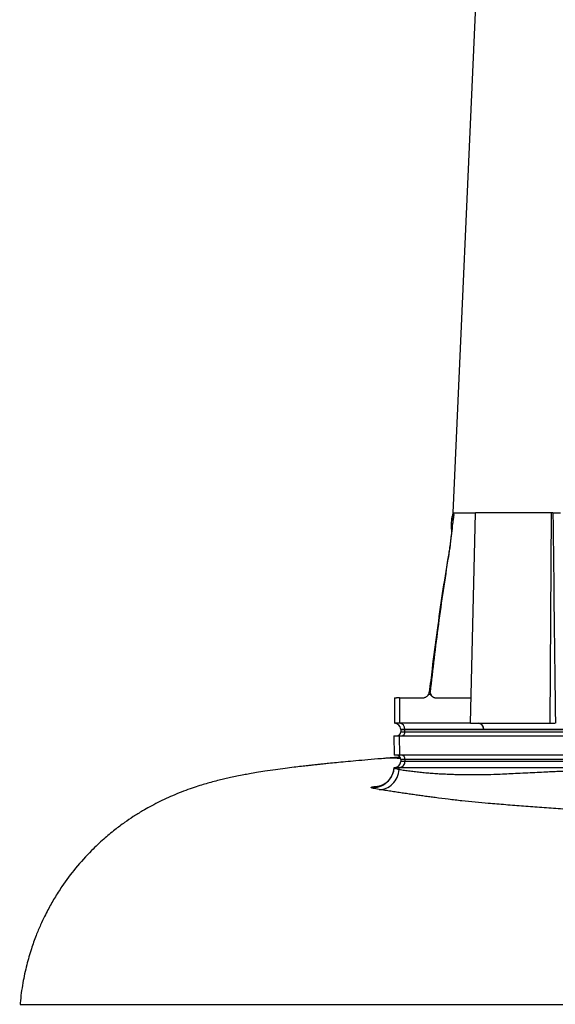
# Model space of a CAD drawing. Header units: millimetres. Extents: x 568 to 1413, y 660 to 2507.
# Tile 3 of 9: x 571 to 824, y 1120 to 1583. Entities that reach past the tile are written whole.
import ezdxf

# ---------------------------------------------------------------- set-up
doc = ezdxf.new("R2010")
doc.units = ezdxf.units.MM

msp = doc.modelspace()

# ---------------------------------------------------------------- linework, layer by layer
at = {"color": 7, "linetype": 'Continuous', "lineweight": 25}
for p, q in [((802.32, 1953.53), (775.3, 1351.15)), ((775.3, 1351.15), (785.93, 1351.15)), ((783.57, 1252.15), (785.93, 1351.15)), ((821.75, 1351.15), (785.93, 1351.15)), ((821.11, 1252.15), (821.75, 1351.15)), ((822.44, 1351.15), (821.75, 1351.15)), ((775.51, 1348.81), (775.54, 1348.98)), ((747.72, 1264.16), (747.72, 1252.15)), ((750.13, 1264.15), (750.13, 1252.15)), ((750.13, 1264.15), (761.79, 1264.15)), ((766.74, 1264.15), (783.86, 1264.15)), ((750.13, 1252.15), (747.72, 1252.15)), ((783.57, 1252.15), (750.13, 1252.15)), ((783.57, 1252.15), (821.11, 1252.15)), ((821.11, 1252.15), (823.58, 1252.15)), ((750.71, 1249.25), (750.72, 1249.15)), ((750.72, 1249.15), (750.72, 1248.15)), ((750.72, 1249.15), (752.73, 1249.15)), ((752.72, 1249.25), (752.73, 1249.15)), ((789.84, 1249.25), (752.72, 1249.25)), ((752.73, 1249.15), (865.02, 1249.15)), ((752.73, 1248.15), (752.73, 1249.15)), ((752.73, 1248.15), (865.02, 1248.15)), ((827.9, 1249.25), (789.84, 1249.25)), ((747.51, 1246.15), (747.66, 1237.15)), ((747.51, 1246.15), (749.95, 1246.15)), ((749.95, 1246.15), (750.08, 1237.15)), ((749.95, 1246.15), (862.24, 1246.15)), ((743.44, 1235.6), (741.51, 1235.38)), ((750.08, 1237.15), (747.66, 1237.15)), ((862.38, 1237.15), (750.08, 1237.15)), ((750.72, 1235.15), (750.72, 1234.15)), ((865.02, 1235.15), (752.73, 1235.15)), ((752.73, 1235.15), (752.73, 1234.15)), ((865.02, 1234.15), (752.73, 1234.15)), ((747.57, 1231.35), (747.58, 1231.35)), ((747.58, 1231.35), (750, 1231.35)), ((749.96, 1230.41), (750, 1231.35)), ((750, 1231.35), (862.3, 1231.35))]:
    msp.add_line(p, q, dxfattribs=at)
at = {"color": 8, "linetype": 'Continuous', "lineweight": 25}
for p, q in [((752.72, 1249.25), (750.71, 1249.25)), ((750.72, 1248.15), (752.73, 1248.15)), ((749.09, 1235.75), (750.61, 1235.71)), ((752.73, 1235.15), (750.72, 1235.15)), ((752.73, 1234.15), (750.72, 1234.15))]:
    msp.add_line(p, q, dxfattribs=at)
at = {"color": 8, "linetype": 'Continuous', "lineweight": 25, "flags": 128}
msp.add_lwpolyline([(773.08, 1330.49), (773.09, 1330.5), (773.16, 1330.54)], dxfattribs=at)
at = {"color": 7, "linetype": 'Continuous', "lineweight": 25}
for centre, radius, start, end in [((761.2, 1267.15), 3, 314.5181, 353.4208), ((761.2, 1267.15), 3, 314.6583, 353.4208), ((747.71, 1249.15), 3, 2, 89.9651), ((749.92, 1249.35), 2.8, 357.9948, 85.7417), ((787.03, 1249.35), 2.8, 357.9914, 85.7799), ((748.72, 1248.15), 2, 270, 0), ((750.85, 1248.03), 1.88, 274.4019, 3.8113), ((747.92, 1234.15), 2.8, 270, 0), ((748.72, 1235.15), 2, 0, 90), ((750.1, 1233.98), 2.63, 274.4019, 3.8113), ((750.85, 1235.28), 1.88, 356.1887, 85.5981), ((737.58, 1231.89), 10.01, 265.5654, 356.8805)]:
    msp.add_arc(centre, radius, start, end, dxfattribs=at)
msp.add_ellipse((988.81, 3574.79), major_axis=(-109.02, 12489.21), ratio=0.015115, start_param=1.749663, end_param=1.757725, dxfattribs=at)
for points, knots in [([(775.79, 1350.48), (775.77, 1350.4), (775.76, 1350.31), (775.73, 1350.14), (775.69, 1349.89), (775.6, 1349.29), (775.53, 1348.76), (775.38, 1347.69), (775.28, 1346.96), (774.99, 1344.71), (774.81, 1343.13), (774.56, 1341.03), (774.51, 1340.6), (774.41, 1339.73), (774.36, 1339.29), (774.2, 1337.96), (774.09, 1337.06), (773.74, 1334.33), (773.48, 1332.46), (773.16, 1330.54)], [0, 0, 0, 0, 0.015625, 0.015625, 0.03125, 0.0625, 0.125, 0.125, 0.25, 0.25, 0.5, 0.5, 0.5625, 0.5625, 0.625, 0.625, 0.75, 0.75, 1, 1, 1, 1]), ([(775.34, 1351.18), (775.25, 1350.88), (774.91, 1349.85), (774.6, 1348.01), (774.44, 1345.67), (774.49, 1343.82), (774.68, 1342.79), (774.72, 1342.52)], [0, 0, 0, 0, 0.1061948, 0.3709491, 0.638464, 0.9078022, 1, 1, 1, 1]), ([(775.44, 1351.15), (775.45, 1351.1), (775.46, 1351.04), (775.5, 1350.93), (775.58, 1350.76), (775.69, 1350.59), (775.79, 1350.48)], [0, 0, 0, 0, 0.25, 0.25, 0.5, 1, 1, 1, 1]), ([(822.44, 1351.15), (822.72, 1351.15), (823.03, 1351.15), (823.68, 1351.15), (824.01, 1351.15), (824.67, 1351.15), (824.99, 1351.15), (825.58, 1351.15), (825.85, 1351.15), (826.08, 1351.15)], [0, 0, 0, 0, 0.25, 0.25, 0.5, 0.5, 0.75, 0.75, 1, 1, 1, 1]), ([(775.51, 1348.81), (775.38, 1347.86), (775.13, 1345.98), (774.77, 1342.95), (774.43, 1339.99), (774.08, 1337.07), (773.69, 1334.23), (773.36, 1332), (773.15, 1330.76), (773.1, 1330.48)], [0, 0, 0, 0, 0.180583, 0.358588, 0.527315, 0.669897, 0.818841, 0.958731, 1, 1, 1, 1]), ([(773.07, 1330.49), (773.04, 1330.27), (772.05, 1324.53), (770.27, 1313.03), (767.77, 1295.66), (765.75, 1280.18), (764.62, 1270.44), (764.2, 1266.8)], [0, 0, 0, 0, 0.010316, 0.272275, 0.543167, 0.829185, 1, 1, 1, 1]), ([(773.16, 1330.54), (771.44, 1319.96), (769.89, 1309.36), (767.04, 1288.09), (765.74, 1277.43), (764.55, 1266.75)], [0, 0, 0, 0, 0.5, 0.5, 1, 1, 1, 1]), ([(766.74, 1264.15), (766.52, 1264.15), (766.31, 1264.21), (765.89, 1264.43), (765.68, 1264.59), (765.29, 1264.95), (765.1, 1265.15), (764.8, 1265.43), (764.7, 1265.52), (764.55, 1265.62), (764.5, 1265.64), (764.39, 1265.68), (764.33, 1265.69), (764.22, 1265.7), (764.17, 1265.69), (764.06, 1265.65), (764.01, 1265.63), (763.85, 1265.53), (763.75, 1265.44), (763.45, 1265.17), (763.26, 1264.96), (762.86, 1264.6), (762.66, 1264.44), (762.24, 1264.22), (762.02, 1264.15), (761.79, 1264.15)], [0, 0, 0, 0, 0.125, 0.125, 0.25, 0.25, 0.375, 0.375, 0.4375, 0.4375, 0.46875, 0.46875, 0.5, 0.5, 0.53125, 0.53125, 0.5625, 0.5625, 0.625, 0.625, 0.75, 0.75, 0.875, 0.875, 1, 1, 1, 1]), ([(766.74, 1264.15), (766.5, 1264.15), (766.27, 1264.23), (765.83, 1264.51), (765.64, 1264.71), (765.28, 1265.19), (765.12, 1265.47), (764.89, 1265.93), (764.82, 1266.09), (764.68, 1266.41), (764.62, 1266.58), (764.55, 1266.75)], [0, 0, 0, 0, 0.25, 0.25, 0.5, 0.5, 0.75, 0.75, 0.875, 0.875, 1, 1, 1, 1]), ([(747.76, 1264.15), (747.74, 1264.15), (747.65, 1264.15), (747.91, 1264.15), (748.13, 1264.15)], [0, 0, 0, 0, 0.13961, 1, 1, 1, 1]), ([(748.13, 1264.15), (748.15, 1264.15), (748.21, 1264.15), (748.3, 1264.15), (748.41, 1264.15), (748.52, 1264.15), (748.63, 1264.15), (748.72, 1264.15), (748.76, 1264.15)], [0, 0, 0, 0, 0.166794, 0.333435, 0.5, 0.666565, 0.833206, 1, 1, 1, 1]), ([(750.13, 1264.15), (750.06, 1264.15), (749.93, 1264.15), (749.73, 1264.15), (749.55, 1264.15), (749.38, 1264.15), (749.21, 1264.15), (749.05, 1264.15), (748.9, 1264.15), (748.81, 1264.15), (748.76, 1264.15)], [0, 0, 0, 0, 0.125008, 0.249885, 0.374695, 0.499504, 0.624374, 0.749371, 0.874559, 1, 1, 1, 1]), ([(789.84, 1249.25), (789.82, 1249.64), (789.75, 1250.02), (789.48, 1250.72), (789.28, 1251.04), (788.81, 1251.57), (788.52, 1251.79), (787.91, 1252.08), (787.57, 1252.15), (787.24, 1252.15)], [0, 0, 0, 0, 0.25, 0.25, 0.5, 0.5, 0.75, 0.75, 1, 1, 1, 1]), ([(741.5, 1235.46), (739.39, 1235.28), (735.29, 1234.93), (729.74, 1234.43), (724.82, 1233.98), (720.55, 1233.57), (717.08, 1233.23), (714.31, 1232.95), (712.15, 1232.72), (710.38, 1232.53), (708.99, 1232.38), (707.89, 1232.26), (706.25, 1232.08), (703.76, 1231.8), (700.2, 1231.38), (696.08, 1230.86), (691.47, 1230.24), (686.98, 1229.58), (683.02, 1228.95), (679.71, 1228.39), (676.59, 1227.82), (673.63, 1227.25), (670.7, 1226.63), (667.94, 1226.02), (665.08, 1225.33), (662.09, 1224.56), (659.17, 1223.74), (655.96, 1222.78), (652.34, 1221.59), (648.42, 1220.17), (644.31, 1218.54), (640.26, 1216.76), (636.29, 1214.84), (632.57, 1212.89), (628.75, 1210.71), (624.79, 1208.27), (620.42, 1205.31), (615.72, 1201.81), (610.47, 1197.45), (604.18, 1191.53), (597.5, 1184.15), (592.45, 1177.39), (589.27, 1172.57), (587.56, 1169.81), (585.96, 1167.05), (584.4, 1164.19), (582.74, 1160.95), (580.85, 1156.92), (578.72, 1151.82), (576.47, 1145.55), (574.32, 1138.14), (572.5, 1129.64), (571.63, 1123.35), (571.35, 1119.93), (571.33, 1119.71)], [0, 0, 0, 0, 0.031279, 0.060704, 0.087766, 0.112082, 0.133396, 0.148753, 0.161871, 0.172733, 0.18134, 0.187706, 0.193042, 0.211216, 0.233554, 0.260028, 0.290654, 0.324488, 0.352342, 0.37506, 0.393751, 0.415162, 0.435235, 0.452753, 0.469059, 0.487396, 0.503403, 0.517942, 0.534136, 0.552579, 0.570387, 0.587504, 0.603979, 0.61931, 0.633303, 0.651005, 0.667743, 0.686927, 0.709546, 0.735485, 0.772182, 0.807297, 0.817998, 0.828536, 0.838909, 0.849118, 0.86013, 0.874266, 0.892165, 0.913691, 0.938656, 0.966809, 0.997834, 1, 1, 1, 1]), ([(750.4, 1236.16), (750.23, 1236.15), (748.68, 1236.03), (745.76, 1235.81), (743.01, 1235.59), (741.62, 1235.47)], [0, 0, 0, 0, 0.055871, 0.523262, 1, 1, 1, 1]), ([(747.55, 1231.36), (747.51, 1230.86), (747.42, 1229.79), (746.93, 1228.26), (746.23, 1226.82), (745.37, 1225.6), (744.4, 1224.58), (743.39, 1223.78), (742.42, 1223.19), (741.55, 1222.79), (740.84, 1222.53), (740.3, 1222.39), (739.94, 1222.31), (739.76, 1222.29), (739.77, 1222.29), (739.77, 1222.29)], [0, 0, 0, 0, 0.092892, 0.195999, 0.293469, 0.385865, 0.473253, 0.555154, 0.630425, 0.698067, 0.759616, 0.819635, 0.883209, 0.954454, 1, 1, 1, 1]), ([(740.54, 1220.98), (741.66, 1220.92), (742.81, 1221.12), (744.97, 1222), (745.99, 1222.68), (747.73, 1224.43), (748.46, 1225.49), (749.52, 1227.83), (749.85, 1229.12), (749.96, 1230.41)], [0, 0, 0, 0, 0.25, 0.25, 0.5, 0.5, 0.75, 0.75, 1, 1, 1, 1]), ([(747.58, 1231.35), (747.59, 1231.29), (747.66, 1231.22), (747.82, 1231.11), (747.89, 1231.08), (748.05, 1231), (748.14, 1230.96), (748.64, 1230.77), (749.21, 1230.6), (749.96, 1230.41)], [0, 0, 0, 0, 0.25, 0.25, 0.375, 0.375, 0.5, 0.5, 1, 1, 1, 1]), ([(749.96, 1230.41), (750.38, 1230.35), (751.23, 1230.21), (752.5, 1230.03), (753.8, 1229.85), (755.1, 1229.68), (756.42, 1229.52), (757.75, 1229.36), (759.09, 1229.21), (760.45, 1229.08), (761.83, 1228.95), (763.21, 1228.82), (764.61, 1228.71), (766.02, 1228.6), (767.45, 1228.5), (768.89, 1228.41), (770.34, 1228.33), (771.81, 1228.26), (773.29, 1228.19), (774.78, 1228.13), (776.29, 1228.08), (779.61, 1227.99), (784.77, 1227.93), (791.37, 1228.01), (798.37, 1228.28), (804.66, 1228.58), (810.5, 1228.87), (814.94, 1229.08), (818.95, 1229.28), (822.51, 1229.44), (825.63, 1229.59), (828.3, 1229.71), (830.54, 1229.8), (832.33, 1229.88), (834.23, 1229.94), (836.36, 1230), (838.84, 1230.04), (841.24, 1230.05), (843.58, 1230.04), (845.85, 1230.01), (848.11, 1229.94), (850.4, 1229.85), (852.73, 1229.72), (855.08, 1229.55), (857.44, 1229.36), (859.81, 1229.13), (861.39, 1228.95), (862.18, 1228.86)], [0, 0, 0, 0, 0.011364, 0.022842, 0.034434, 0.046141, 0.057961, 0.069895, 0.081945, 0.094109, 0.106387, 0.118781, 0.13129, 0.143914, 0.156653, 0.169508, 0.182478, 0.195565, 0.208767, 0.222085, 0.235519, 0.249069, 0.311, 0.373322, 0.425069, 0.497685, 0.5411, 0.58059, 0.616156, 0.647797, 0.675514, 0.699306, 0.719174, 0.735117, 0.747136, 0.769788, 0.791823, 0.813242, 0.834046, 0.854235, 0.87381, 0.894551, 0.915407, 0.936378, 0.957467, 0.978674, 1, 1, 1, 1]), ([(736.81, 1221.92), (736.78, 1221.99), (736.84, 1222.05), (737.13, 1222.16), (737.36, 1222.21), (737.83, 1222.27), (738.01, 1222.29), (738.42, 1222.32), (738.64, 1222.34), (739.38, 1222.38), (739.94, 1222.4), (740.59, 1222.41)], [0, 0, 0, 0, 0.25, 0.25, 0.5, 0.5, 0.625, 0.625, 0.75, 0.75, 1, 1, 1, 1]), ([(740.54, 1220.98), (739.37, 1221.16), (738.48, 1221.33), (737.69, 1221.53), (737.55, 1221.57), (737.31, 1221.64), (737.2, 1221.68), (736.94, 1221.79), (736.84, 1221.85), (736.81, 1221.92)], [0, 0, 0, 0, 0.5, 0.5, 0.625, 0.625, 0.75, 0.75, 1, 1, 1, 1]), ([(843.85, 1209.95), (843.38, 1210.01), (842.44, 1210.12), (841.03, 1210.28), (839.65, 1210.44), (838.28, 1210.59), (836.93, 1210.74), (835.59, 1210.89), (834.27, 1211.03), (832.96, 1211.16), (831.66, 1211.29), (829.32, 1211.52), (825.95, 1211.82), (821.57, 1212.16), (817.22, 1212.47), (812.91, 1212.76), (808.65, 1213.06), (804.41, 1213.38), (800.21, 1213.73), (796.06, 1214.09), (791.29, 1214.5), (785.78, 1214.98), (779.52, 1215.58), (773.25, 1216.31), (768.2, 1216.95), (764.41, 1217.46), (761.83, 1217.82), (759.24, 1218.18), (756.65, 1218.55), (754.03, 1218.92), (751.39, 1219.31), (748.73, 1219.71), (746.04, 1220.12), (743.31, 1220.54), (741.46, 1220.83), (740.54, 1220.98)], [0, 0, 0, 0, 0.012883, 0.025677, 0.038382, 0.051003, 0.063541, 0.075998, 0.088376, 0.100675, 0.112898, 0.125045, 0.166817, 0.208668, 0.250626, 0.292468, 0.334101, 0.375593, 0.418088, 0.459661, 0.500521, 0.561824, 0.625362, 0.68903, 0.750265, 0.775473, 0.800554, 0.825539, 0.850456, 0.875332, 0.900194, 0.925068, 0.949978, 0.974947, 1, 1, 1, 1])]:
    msp.add_open_spline(points, degree=3, knots=knots, dxfattribs=at)
at = {"color": 8, "linetype": 'Continuous', "lineweight": 25}
for points, knots in [([(775.35, 1347.58), (775.35, 1347.7), (775.39, 1348.68), (775.6, 1349.64), (775.79, 1350.48)], [0, 0, 0, 0, 0.120723, 1, 1, 1, 1]), ([(775.54, 1348.98), (775.62, 1349.48), (775.69, 1349.98), (775.79, 1350.47), (775.79, 1350.48)], [0, 0, 0, 0, 0.984162, 1, 1, 1, 1]), ([(764.19, 1266.8), (764.21, 1266.78), (764.23, 1266.75), (764.46, 1266.75), (764.55, 1266.75)], [0, 0, 0, 0, 0.605593, 1, 1, 1, 1]), ([(571.35, 1119.71), (571.34, 1119.71), (571.14, 1119.71), (571.82, 1119.71), (573.42, 1119.7), (576.26, 1119.7), (580.16, 1119.7), (585.18, 1119.7), (591.29, 1119.7), (598.49, 1119.7), (606.73, 1119.69), (616.02, 1119.69), (626.32, 1119.69), (637.63, 1119.69), (649.93, 1119.69), (663.16, 1119.68), (677.25, 1119.68), (692.15, 1119.68), (707.8, 1119.68), (724.2, 1119.67), (741.35, 1119.67), (759.27, 1119.67), (777.84, 1119.66), (796.93, 1119.66), (816.43, 1119.66), (836.34, 1119.66), (856.68, 1119.65), (877.44, 1119.65), (898.51, 1119.65), (919.74, 1119.65), (939.83, 1119.65), (958.74, 1119.66), (976.5, 1119.66), (994.28, 1119.65), (1012.04, 1119.64), (1029.68, 1119.63), (1047.08, 1119.63), (1064.16, 1119.62), (1080.91, 1119.61), (1097.32, 1119.6), (1113.38, 1119.6), (1129.06, 1119.62), (1144.27, 1119.65), (1158.91, 1119.69), (1172.9, 1119.73), (1186.23, 1119.75), (1198.91, 1119.77), (1210.91, 1119.78), (1222.18, 1119.79), (1232.58, 1119.81), (1242.06, 1119.82), (1250.7, 1119.83), (1258.65, 1119.83), (1265.87, 1119.82), (1272.22, 1119.81), (1277.62, 1119.81), (1282, 1119.81), (1285.41, 1119.82), (1287.83, 1119.82), (1289.32, 1119.82), (1289.45, 1119.82), (1289.52, 1119.82)], [0, 0, 0, 0, 0.00068, 0.019644, 0.03859, 0.057518, 0.076477, 0.095429, 0.114354, 0.133307, 0.152264, 0.171189, 0.190136, 0.209098, 0.228024, 0.246967, 0.265905, 0.284718, 0.303456, 0.322174, 0.34093, 0.359784, 0.378735, 0.397575, 0.41633, 0.435057, 0.453812, 0.472659, 0.491627, 0.510509, 0.52931, 0.54495, 0.560595, 0.57629, 0.592086, 0.607935, 0.623669, 0.63932, 0.654931, 0.670551, 0.686231, 0.702023, 0.71791, 0.733699, 0.74942, 0.765122, 0.780855, 0.796666, 0.812562, 0.828367, 0.844102, 0.859821, 0.875561, 0.891359, 0.907227, 0.922997, 0.938678, 0.954322, 0.969977, 0.985693, 1, 1, 1, 1])]:
    msp.add_open_spline(points, degree=3, knots=knots, dxfattribs=at)
at = {"color": 7, "linetype": 'Continuous', "lineweight": 25}
for points in [[(789.84, 1249.25), (789.84, 1249.25), (789.84, 1249.25), (789.84, 1249.25)], [(749.09, 1235.75), (747.23, 1235.77), (745.34, 1235.72), (743.44, 1235.6)]]:
    msp.add_open_spline(points, degree=3, dxfattribs=at)

doc.saveas('drawing.dxf')
